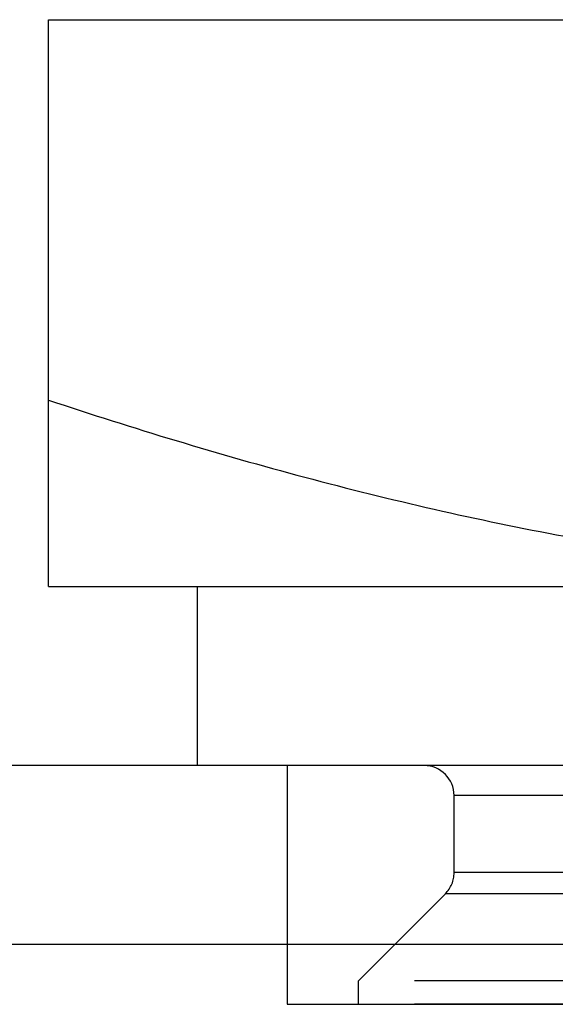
# Model space of a CAD drawing. Header units: millimetres. Extents: x 405 to 595, y 420 to 581.
# Tile 5 of 23: x 464.52 to 473.5, y 558.75 to 575.25. Entities that reach past the tile are written whole.
import ezdxf

# ---------------------------------------------------------------- set-up
doc = ezdxf.new("R2010")
doc.units = ezdxf.units.MM
doc.header["$LTSCALE"] = 65.185185
doc.linetypes.add('HIDDEN', pattern=[0.2, 0.1, -0.1])
for name, color, linetype in [('FASEN', 7, 'CONTINUOUS'), ('FLAECHEN', 7, 'CONTINUOUS'), ('KONST.EL_MIT_GEO', 7, 'CONTINUOUS')]:
    doc.layers.add(name, color=color, linetype=linetype)

msp = doc.modelspace()

# ---------------------------------------------------------------- linework, layer by layer
at = {"layer": 'FASEN', "color": 7, "linetype": 'Continuous'}
for p, q in [((538, 562.75), (462, 562.75)), ((541.105, 559.752), (458.895, 559.752))]:
    msp.add_line(p, q, dxfattribs=at)
at = {"layer": 'FLAECHEN', "color": 8, "linetype": 'HIDDEN'}
for p, q in [((469, 562.75), (469, 558.75)), ((469, 558.75), (531, 558.75))]:
    msp.add_line(p, q, dxfattribs=at)
at = {"layer": 'KONST.EL_MIT_GEO', "color": 7, "linetype": 'Continuous'}
for p, q in [((465, 565.75), (465, 575.25)), ((465, 575.25), (535, 575.25)), ((465, 565.75), (535, 565.75)), ((467.5, 562.75), (467.5, 565.75))]:
    msp.add_line(p, q, dxfattribs=at)
at = {"layer": 'KONST.EL_MIT_GEO', "color": 8, "linetype": 'HIDDEN'}
for p, q in [((532.5, 562.75), (467.5, 562.75)), ((471.8, 560.957), (471.8, 562.25)), ((528.2, 562.25), (471.8, 562.25)), ((528.2, 560.957), (471.8, 560.957)), ((470.195, 559.145), (471.654, 560.604)), ((528.346, 560.604), (471.654, 560.604)), ((470.195, 558.75), (470.195, 559.145)), ((529.805, 559.145), (470.195, 559.145)), ((529.805, 558.75), (470.195, 558.75))]:
    msp.add_line(p, q, dxfattribs=at)
for centre, start, end in [((471.3, 562.25), 0, 90), ((471.3, 560.957), 315, 360)]:
    msp.add_arc(centre, 0.5, start, end, dxfattribs=at)
at = {"layer": 'KONST.EL_MIT_GEO', "color": 7, "linetype": 'Continuous'}
msp.add_open_spline([(465, 568.876), (466.419, 568.403), (469.278, 567.536), (473.639, 566.533), (478.053, 565.896), (481.019, 565.75), (482.5, 565.75)], degree=3, knots=[0, 0, 0, 0, 0.251426, 0.501761, 0.751159, 1, 1, 1, 1], dxfattribs=at)

doc.saveas('drawing.dxf')
